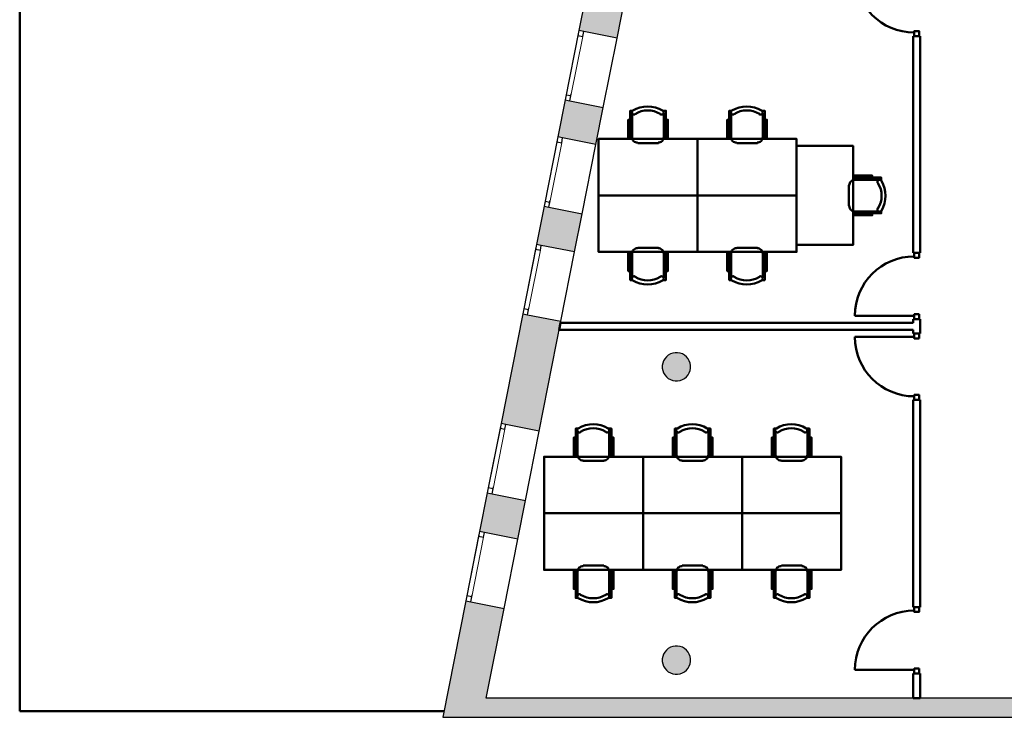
# Model space of a CAD drawing. Header units: metres. Extents: x -1 to 461, y -6 to 28.
# Tile 2 of 25: x 392 to 406, y 13 to 23. Entities that reach past the tile are written whole.
import ezdxf

# ---------------------------------------------------------------- set-up
doc = ezdxf.new("R2010")
doc.units = ezdxf.units.M
doc.linetypes.add('CONTINUA', pattern=[0])
doc.linetypes.add('PUNKT', pattern=[6.35, 0, -6.35])
for name, color, linetype, lineweight in [('3D P5 MURS', 7, 'CONTINUA', 25), ('3D P5 MURS NOUS', 7, 'CONTINUA', 25), ('3D P5 PILAR', 7, 'CONTINUA', 25), ('P5 ESCALA 2D', 7, 'CONTINUA', 25), ('P5 MOBLES', 7, 'CONTINUA', 25)]:
    doc.layers.add(name, color=color, linetype=linetype, lineweight=lineweight)

# ---------------------------------------------------------------- blocks, each defined once
blk = doc.blocks.new('_CLOSEDFILLED')
at = {"color": 0, "linetype": 'ByBlock', "lineweight": -2}
blk.add_solid([(-1, 0), (0, 0), (-1, 0)], dxfattribs=at)
blk = doc.blocks.new('OBJETO_COMPLEJO_46')
at = {"layer": 'P5 MOBLES', "color": 202, "linetype": 'CONTINUA', "lineweight": 50, "transparency": 33554687}
for p, q in [((400.359, 19.403), (400.359, 19.052)), ((400.731, 19.483), (400.439, 19.483)), ((400.807, 19.052), (400.807, 19.403)), ((400.333, 19.284), (400.359, 19.284)), ((400.837, 19.284), (400.807, 19.284))]:
    blk.add_line(p, q, dxfattribs=at)
blk.add_lwpolyline([(401.286, 20.224), (399.885, 20.224), (399.885, 19.424), (401.286, 19.424), (401.286, 20.224)], close=True, dxfattribs=at)
for points in [[(400.333, 19.153), (400.304, 19.153), (400.304, 19.416), (400.333, 19.416), (400.333, 19.026), (400.371, 19.026)], [(400.358, 19.4), (400.36, 19.415), (400.364, 19.43), (400.371, 19.443), (400.381, 19.455), (400.393, 19.465), (400.406, 19.472), (400.421, 19.476), (400.436, 19.478)], [(400.729, 19.478), (400.744, 19.476), (400.759, 19.472), (400.772, 19.465), (400.784, 19.455), (400.793, 19.443), (400.801, 19.43), (400.805, 19.415), (400.807, 19.4)], [(400.837, 19.153), (400.867, 19.153), (400.867, 19.416), (400.837, 19.416), (400.837, 19.026), (400.795, 19.026)], [(400.368, 19.022), (400.363, 19.026), (400.359, 19.031), (400.356, 19.036), (400.354, 19.042), (400.354, 19.048), (400.354, 19.054), (400.356, 19.06), (400.359, 19.066), (400.363, 19.071), (400.368, 19.075), (400.373, 19.077), (400.379, 19.079), (400.385, 19.08), (400.391, 19.08), (400.397, 19.078), (400.403, 19.075)], [(400.758, 19.075), (400.764, 19.078), (400.77, 19.08), (400.776, 19.08), (400.782, 19.079), (400.787, 19.077), (400.793, 19.075), (400.798, 19.071), (400.802, 19.066), (400.805, 19.06), (400.806, 19.054), (400.807, 19.048), (400.806, 19.042), (400.804, 19.036), (400.802, 19.031), (400.798, 19.026), (400.793, 19.022)]]:
    blk.add_lwpolyline(points, dxfattribs=at)
for centre, radius, start, end in [((400.58, 19.382), 0.417, 239.5542, 300.4262), ((400.58, 19.361), 0.34, 238.2351, 301.7419)]:
    blk.add_arc(centre, radius, start, end, dxfattribs=at)
blk = doc.blocks.new('OBJETO_COMPLEJO_47')
at = {"layer": 'P5 MOBLES', "color": 202, "linetype": 'CONTINUA', "lineweight": 50, "transparency": 33554687}
for p, q in [((401.76, 19.403), (401.76, 19.052)), ((402.132, 19.483), (401.84, 19.483)), ((402.209, 19.052), (402.209, 19.403)), ((401.735, 19.284), (401.76, 19.284)), ((402.238, 19.284), (402.209, 19.284))]:
    blk.add_line(p, q, dxfattribs=at)
blk.add_lwpolyline([(402.687, 20.224), (401.286, 20.224), (401.286, 19.424), (402.687, 19.424), (402.687, 20.224)], close=True, dxfattribs=at)
for points in [[(401.735, 19.153), (401.705, 19.153), (401.705, 19.416), (401.735, 19.416), (401.735, 19.026), (401.773, 19.026)], [(401.759, 19.4), (401.761, 19.415), (401.765, 19.43), (401.773, 19.443), (401.782, 19.455), (401.794, 19.465), (401.807, 19.472), (401.822, 19.476), (401.838, 19.478)], [(402.13, 19.478), (402.145, 19.476), (402.16, 19.472), (402.173, 19.465), (402.185, 19.455), (402.195, 19.443), (402.202, 19.43), (402.206, 19.415), (402.208, 19.4)], [(402.238, 19.153), (402.268, 19.153), (402.268, 19.416), (402.238, 19.416), (402.238, 19.026), (402.196, 19.026)], [(401.769, 19.022), (401.764, 19.026), (401.76, 19.031), (401.757, 19.036), (401.756, 19.042), (401.755, 19.048), (401.756, 19.054), (401.757, 19.06), (401.76, 19.066), (401.764, 19.071), (401.769, 19.075), (401.774, 19.077), (401.78, 19.079), (401.786, 19.08), (401.792, 19.08), (401.798, 19.078), (401.804, 19.075)], [(402.159, 19.075), (402.165, 19.078), (402.171, 19.08), (402.177, 19.08), (402.183, 19.079), (402.189, 19.077), (402.194, 19.075), (402.199, 19.071), (402.203, 19.066), (402.206, 19.06), (402.207, 19.054), (402.208, 19.048), (402.207, 19.042), (402.206, 19.036), (402.203, 19.031), (402.199, 19.026), (402.194, 19.022)]]:
    blk.add_lwpolyline(points, dxfattribs=at)
for centre, radius, start, end in [((401.982, 19.382), 0.417, 239.5542, 300.4262), ((401.982, 19.361), 0.34, 238.2351, 301.7419)]:
    blk.add_arc(centre, radius, start, end, dxfattribs=at)
blk = doc.blocks.new('OBJETO_COMPLEJO_48')
at = {"layer": 'P5 MOBLES', "color": 202, "linetype": 'CONTINUA', "lineweight": 50, "transparency": 33554687}
for p, q in [((400.359, 21.045), (400.359, 21.397)), ((400.807, 21.397), (400.807, 21.045)), ((400.333, 21.164), (400.359, 21.164)), ((400.837, 21.164), (400.807, 21.164)), ((400.731, 20.965), (400.439, 20.965))]:
    blk.add_line(p, q, dxfattribs=at)
for points in [[(400.333, 21.295), (400.304, 21.295), (400.304, 21.033), (400.333, 21.033), (400.333, 21.422), (400.371, 21.422)], [(400.368, 21.427), (400.363, 21.423), (400.359, 21.418), (400.356, 21.412), (400.354, 21.407), (400.354, 21.401), (400.354, 21.394), (400.356, 21.389), (400.359, 21.383), (400.363, 21.378), (400.368, 21.374), (400.373, 21.371), (400.379, 21.369), (400.385, 21.368), (400.391, 21.369), (400.397, 21.371), (400.403, 21.374)], [(400.758, 21.374), (400.764, 21.371), (400.77, 21.369), (400.776, 21.368), (400.782, 21.369), (400.787, 21.371), (400.793, 21.374), (400.798, 21.378), (400.802, 21.383), (400.805, 21.389), (400.806, 21.394), (400.807, 21.401), (400.806, 21.407), (400.804, 21.412), (400.802, 21.418), (400.798, 21.423), (400.793, 21.427)], [(400.837, 21.295), (400.867, 21.295), (400.867, 21.033), (400.837, 21.033), (400.837, 21.422), (400.795, 21.422)], [(400.358, 21.049), (400.36, 21.033), (400.364, 21.018), (400.371, 21.005), (400.381, 20.994), (400.393, 20.984), (400.406, 20.977), (400.421, 20.972), (400.436, 20.971)], [(400.729, 20.971), (400.744, 20.972), (400.759, 20.977), (400.772, 20.984), (400.784, 20.994), (400.793, 21.005), (400.801, 21.018), (400.805, 21.033), (400.807, 21.049)]]:
    blk.add_lwpolyline(points, dxfattribs=at)
blk.add_lwpolyline([(401.286, 20.224), (399.885, 20.224), (399.885, 21.024), (401.286, 21.024), (401.286, 20.224)], close=True, dxfattribs=at)
for centre, radius, start, end in [((400.58, 21.066), 0.417, 59.5738, 120.4458), ((400.58, 21.087), 0.34, 58.2581, 121.7649)]:
    blk.add_arc(centre, radius, start, end, dxfattribs=at)
blk = doc.blocks.new('OBJETO_COMPLEJO_49')
at = {"layer": 'P5 MOBLES', "color": 202, "linetype": 'CONTINUA', "lineweight": 50, "transparency": 33554687}
for p, q in [((401.76, 21.045), (401.76, 21.397)), ((402.209, 21.397), (402.209, 21.045)), ((401.735, 21.164), (401.76, 21.164)), ((402.238, 21.164), (402.209, 21.164)), ((402.132, 20.965), (401.84, 20.965))]:
    blk.add_line(p, q, dxfattribs=at)
for points in [[(401.735, 21.295), (401.705, 21.295), (401.705, 21.033), (401.735, 21.033), (401.735, 21.422), (401.773, 21.422)], [(401.769, 21.427), (401.764, 21.423), (401.76, 21.418), (401.757, 21.412), (401.756, 21.407), (401.755, 21.401), (401.756, 21.394), (401.757, 21.389), (401.76, 21.383), (401.764, 21.378), (401.769, 21.374), (401.774, 21.371), (401.78, 21.369), (401.786, 21.368), (401.792, 21.369), (401.798, 21.371), (401.804, 21.374)], [(402.159, 21.374), (402.165, 21.371), (402.171, 21.369), (402.177, 21.368), (402.183, 21.369), (402.189, 21.371), (402.194, 21.374), (402.199, 21.378), (402.203, 21.383), (402.206, 21.389), (402.207, 21.394), (402.208, 21.401), (402.207, 21.407), (402.206, 21.412), (402.203, 21.418), (402.199, 21.423), (402.194, 21.427)], [(402.238, 21.295), (402.268, 21.295), (402.268, 21.033), (402.238, 21.033), (402.238, 21.422), (402.196, 21.422)], [(401.759, 21.049), (401.761, 21.033), (401.765, 21.018), (401.773, 21.005), (401.782, 20.994), (401.794, 20.984), (401.807, 20.977), (401.822, 20.972), (401.838, 20.971)], [(402.13, 20.971), (402.145, 20.972), (402.16, 20.977), (402.173, 20.984), (402.185, 20.994), (402.195, 21.005), (402.202, 21.018), (402.206, 21.033), (402.208, 21.049)]]:
    blk.add_lwpolyline(points, dxfattribs=at)
blk.add_lwpolyline([(402.687, 20.224), (401.286, 20.224), (401.286, 21.024), (402.687, 21.024), (402.687, 20.224)], close=True, dxfattribs=at)
for centre, radius, start, end in [((401.982, 21.066), 0.417, 59.5738, 120.4458), ((401.982, 21.087), 0.34, 58.2581, 121.7649)]:
    blk.add_arc(centre, radius, start, end, dxfattribs=at)
blk = doc.blocks.new('OBJETO_COMPLEJO_50')
at = {"layer": 'P5 MOBLES', "color": 202, "linetype": 'CONTINUA', "lineweight": 50, "transparency": 33554687}
for p, q in [((403.428, 20.37), (403.428, 20.078)), ((403.86, 20.446), (403.508, 20.446)), ((403.627, 20.476), (403.627, 20.446)), ((403.508, 19.998), (403.86, 19.998)), ((403.627, 19.972), (403.627, 19.998))]:
    blk.add_line(p, q, dxfattribs=at)
blk.add_lwpolyline([(402.687, 20.925), (402.687, 19.524), (403.487, 19.524), (403.487, 20.925), (402.687, 20.925)], close=True, dxfattribs=at)
for points in [[(403.758, 20.476), (403.758, 20.506), (403.496, 20.506), (403.496, 20.476), (403.885, 20.476), (403.885, 20.434)], [(403.433, 20.368), (403.435, 20.383), (403.439, 20.398), (403.447, 20.411), (403.456, 20.423), (403.468, 20.432), (403.481, 20.44), (403.496, 20.444), (403.512, 20.446)], [(403.836, 20.397), (403.833, 20.403), (403.832, 20.409), (403.831, 20.415), (403.832, 20.421), (403.834, 20.426), (403.837, 20.432), (403.841, 20.437), (403.846, 20.441), (403.851, 20.444), (403.857, 20.445), (403.863, 20.446), (403.869, 20.445), (403.875, 20.443), (403.88, 20.441), (403.885, 20.437), (403.889, 20.432)], [(403.512, 19.997), (403.496, 19.999), (403.481, 20.003), (403.468, 20.01), (403.456, 20.02), (403.447, 20.032), (403.439, 20.045), (403.435, 20.06), (403.433, 20.075)], [(403.758, 19.972), (403.758, 19.943), (403.496, 19.943), (403.496, 19.972), (403.885, 19.972), (403.885, 20.01)], [(403.889, 20.007), (403.885, 20.002), (403.88, 19.998), (403.875, 19.995), (403.869, 19.994), (403.863, 19.993), (403.857, 19.993), (403.851, 19.995), (403.846, 19.998), (403.841, 20.002), (403.837, 20.007), (403.834, 20.012), (403.832, 20.018), (403.831, 20.024), (403.832, 20.03), (403.833, 20.036), (403.836, 20.042)]]:
    blk.add_lwpolyline(points, dxfattribs=at)
for centre, radius, start, end in [((403.55, 20.219), 0.34, 328.2351, 31.7419), ((403.529, 20.219), 0.417, 329.5542, 30.4262)]:
    blk.add_arc(centre, radius, start, end, dxfattribs=at)
blk = doc.blocks.new('OBJETO_COMPLEJO_51')
at = {"layer": 'P5 MOBLES', "color": 202, "linetype": 'CONTINUA', "lineweight": 50, "transparency": 33554687}
for p, q in [((401.362, 14.986), (401.07, 14.986)), ((400.965, 14.787), (400.99, 14.787)), ((400.99, 14.906), (400.99, 14.554)), ((401.439, 14.554), (401.439, 14.906)), ((401.468, 14.787), (401.439, 14.787))]:
    blk.add_line(p, q, dxfattribs=at)
blk.add_lwpolyline([(401.917, 15.727), (400.516, 15.727), (400.516, 14.927), (401.917, 14.927), (401.917, 15.727)], close=True, dxfattribs=at)
for points in [[(400.965, 14.656), (400.935, 14.656), (400.935, 14.918), (400.965, 14.918), (400.965, 14.529), (401.003, 14.529)], [(400.989, 14.902), (400.991, 14.918), (400.995, 14.933), (401.003, 14.946), (401.012, 14.958), (401.024, 14.967), (401.037, 14.974), (401.052, 14.979), (401.068, 14.98)], [(401.36, 14.98), (401.375, 14.979), (401.39, 14.974), (401.403, 14.967), (401.415, 14.958), (401.425, 14.946), (401.432, 14.933), (401.436, 14.918), (401.438, 14.902)], [(401.468, 14.656), (401.498, 14.656), (401.498, 14.918), (401.468, 14.918), (401.468, 14.529), (401.426, 14.529)], [(400.999, 14.524), (400.994, 14.529), (400.99, 14.533), (400.987, 14.539), (400.986, 14.545), (400.985, 14.551), (400.986, 14.557), (400.987, 14.563), (400.99, 14.568), (400.994, 14.573), (400.999, 14.577), (401.004, 14.58), (401.01, 14.582), (401.016, 14.583), (401.022, 14.582), (401.028, 14.58), (401.034, 14.578)], [(401.389, 14.578), (401.395, 14.58), (401.401, 14.582), (401.407, 14.583), (401.413, 14.582), (401.419, 14.58), (401.424, 14.577), (401.429, 14.573), (401.433, 14.568), (401.436, 14.563), (401.437, 14.557), (401.438, 14.551), (401.437, 14.545), (401.436, 14.539), (401.433, 14.533), (401.429, 14.529), (401.424, 14.524)]]:
    blk.add_lwpolyline(points, dxfattribs=at)
for centre, radius, start, end in [((401.212, 14.885), 0.417, 239.5542, 300.4262), ((401.212, 14.864), 0.34, 238.2351, 301.7419)]:
    blk.add_arc(centre, radius, start, end, dxfattribs=at)
blk = doc.blocks.new('OBJETO_COMPLEJO_52')
at = {"layer": 'P5 MOBLES', "color": 202, "linetype": 'CONTINUA', "lineweight": 50, "transparency": 33554687}
for p, q in [((402.764, 14.986), (402.472, 14.986)), ((402.366, 14.787), (402.391, 14.787)), ((402.391, 14.906), (402.391, 14.554)), ((402.84, 14.554), (402.84, 14.906)), ((402.869, 14.787), (402.84, 14.787))]:
    blk.add_line(p, q, dxfattribs=at)
blk.add_lwpolyline([(403.318, 15.727), (401.917, 15.727), (401.917, 14.927), (403.318, 14.927), (403.318, 15.727)], close=True, dxfattribs=at)
for points in [[(402.366, 14.656), (402.336, 14.656), (402.336, 14.918), (402.366, 14.918), (402.366, 14.529), (402.404, 14.529)], [(402.39, 14.902), (402.392, 14.918), (402.397, 14.933), (402.404, 14.946), (402.413, 14.958), (402.425, 14.967), (402.438, 14.974), (402.453, 14.979), (402.469, 14.98)], [(402.761, 14.98), (402.777, 14.979), (402.791, 14.974), (402.805, 14.967), (402.816, 14.958), (402.826, 14.946), (402.833, 14.933), (402.838, 14.918), (402.839, 14.902)], [(402.869, 14.656), (402.899, 14.656), (402.899, 14.918), (402.869, 14.918), (402.869, 14.529), (402.827, 14.529)], [(402.4, 14.524), (402.395, 14.529), (402.391, 14.533), (402.389, 14.539), (402.387, 14.545), (402.386, 14.551), (402.387, 14.557), (402.388, 14.563), (402.391, 14.568), (402.395, 14.573), (402.4, 14.577), (402.406, 14.58), (402.411, 14.582), (402.417, 14.583), (402.423, 14.582), (402.429, 14.58), (402.435, 14.578)], [(402.79, 14.578), (402.796, 14.58), (402.802, 14.582), (402.808, 14.583), (402.814, 14.582), (402.82, 14.58), (402.825, 14.577), (402.83, 14.573), (402.834, 14.568), (402.837, 14.563), (402.839, 14.557), (402.839, 14.551), (402.839, 14.545), (402.837, 14.539), (402.834, 14.533), (402.83, 14.529), (402.825, 14.524)]]:
    blk.add_lwpolyline(points, dxfattribs=at)
for centre, radius, start, end in [((402.613, 14.885), 0.417, 239.5542, 300.4262), ((402.613, 14.864), 0.34, 238.2351, 301.7419)]:
    blk.add_arc(centre, radius, start, end, dxfattribs=at)
blk = doc.blocks.new('OBJETO_COMPLEJO_53')
at = {"layer": 'P5 MOBLES', "color": 202, "linetype": 'CONTINUA', "lineweight": 50, "transparency": 33554687}
for p, q in [((400.99, 16.548), (400.99, 16.899)), ((401.439, 16.899), (401.439, 16.548)), ((400.965, 16.667), (400.99, 16.667)), ((401.468, 16.667), (401.439, 16.667)), ((401.362, 16.468), (401.07, 16.468))]:
    blk.add_line(p, q, dxfattribs=at)
for points in [[(400.965, 16.798), (400.935, 16.798), (400.935, 16.535), (400.965, 16.535), (400.965, 16.925), (401.003, 16.925)], [(400.999, 16.929), (400.994, 16.925), (400.99, 16.92), (400.987, 16.915), (400.986, 16.909), (400.985, 16.903), (400.986, 16.897), (400.987, 16.891), (400.99, 16.885), (400.994, 16.88), (400.999, 16.877), (401.004, 16.874), (401.01, 16.872), (401.016, 16.871), (401.022, 16.872), (401.028, 16.873), (401.034, 16.876)], [(401.389, 16.876), (401.395, 16.873), (401.401, 16.872), (401.407, 16.871), (401.413, 16.872), (401.419, 16.874), (401.424, 16.877), (401.429, 16.88), (401.433, 16.885), (401.436, 16.891), (401.437, 16.897), (401.438, 16.903), (401.437, 16.909), (401.436, 16.915), (401.433, 16.92), (401.429, 16.925), (401.424, 16.929)], [(401.468, 16.798), (401.498, 16.798), (401.498, 16.535), (401.468, 16.535), (401.468, 16.925), (401.426, 16.925)], [(400.989, 16.551), (400.991, 16.536), (400.995, 16.521), (401.003, 16.508), (401.012, 16.496), (401.024, 16.487), (401.037, 16.479), (401.052, 16.475), (401.068, 16.473)], [(401.36, 16.473), (401.375, 16.475), (401.39, 16.479), (401.403, 16.487), (401.415, 16.496), (401.425, 16.508), (401.432, 16.521), (401.436, 16.536), (401.438, 16.551)]]:
    blk.add_lwpolyline(points, dxfattribs=at)
blk.add_lwpolyline([(401.917, 15.727), (400.516, 15.727), (400.516, 16.527), (401.917, 16.527), (401.917, 15.727)], close=True, dxfattribs=at)
for centre, radius, start, end in [((401.212, 16.569), 0.417, 59.5738, 120.4458), ((401.212, 16.59), 0.34, 58.2581, 121.7649)]:
    blk.add_arc(centre, radius, start, end, dxfattribs=at)
blk = doc.blocks.new('OBJETO_COMPLEJO_54')
at = {"layer": 'P5 MOBLES', "color": 202, "linetype": 'CONTINUA', "lineweight": 50, "transparency": 33554687}
for p, q in [((402.391, 16.548), (402.391, 16.899)), ((402.84, 16.899), (402.84, 16.548)), ((402.366, 16.667), (402.391, 16.667)), ((402.869, 16.667), (402.84, 16.667)), ((402.764, 16.468), (402.472, 16.468))]:
    blk.add_line(p, q, dxfattribs=at)
for points in [[(402.366, 16.798), (402.336, 16.798), (402.336, 16.535), (402.366, 16.535), (402.366, 16.925), (402.404, 16.925)], [(402.4, 16.929), (402.395, 16.925), (402.391, 16.92), (402.389, 16.915), (402.387, 16.909), (402.386, 16.903), (402.387, 16.897), (402.388, 16.891), (402.391, 16.885), (402.395, 16.88), (402.4, 16.877), (402.406, 16.874), (402.411, 16.872), (402.417, 16.871), (402.423, 16.872), (402.429, 16.873), (402.435, 16.876)], [(402.79, 16.876), (402.796, 16.873), (402.802, 16.872), (402.808, 16.871), (402.814, 16.872), (402.82, 16.874), (402.825, 16.877), (402.83, 16.88), (402.834, 16.885), (402.837, 16.891), (402.839, 16.897), (402.839, 16.903), (402.839, 16.909), (402.837, 16.915), (402.834, 16.92), (402.83, 16.925), (402.825, 16.929)], [(402.869, 16.798), (402.899, 16.798), (402.899, 16.535), (402.869, 16.535), (402.869, 16.925), (402.827, 16.925)], [(402.39, 16.551), (402.392, 16.536), (402.397, 16.521), (402.404, 16.508), (402.413, 16.496), (402.425, 16.487), (402.438, 16.479), (402.453, 16.475), (402.469, 16.473)], [(402.761, 16.473), (402.777, 16.475), (402.791, 16.479), (402.805, 16.487), (402.816, 16.496), (402.826, 16.508), (402.833, 16.521), (402.838, 16.536), (402.839, 16.551)]]:
    blk.add_lwpolyline(points, dxfattribs=at)
blk.add_lwpolyline([(403.318, 15.727), (401.917, 15.727), (401.917, 16.527), (403.318, 16.527), (403.318, 15.727)], close=True, dxfattribs=at)
for centre, radius, start, end in [((402.613, 16.569), 0.417, 59.5738, 120.4458), ((402.613, 16.59), 0.34, 58.2581, 121.7649)]:
    blk.add_arc(centre, radius, start, end, dxfattribs=at)
blk = doc.blocks.new('OBJETO_COMPLEJO_55')
at = {"layer": 'P5 MOBLES', "color": 202, "linetype": 'CONTINUA', "lineweight": 50, "transparency": 33554687}
for p, q in [((399.961, 14.986), (399.669, 14.986)), ((399.563, 14.787), (399.589, 14.787)), ((399.589, 14.906), (399.589, 14.554)), ((400.037, 14.554), (400.037, 14.906)), ((400.067, 14.787), (400.037, 14.787))]:
    blk.add_line(p, q, dxfattribs=at)
blk.add_lwpolyline([(400.516, 15.727), (399.115, 15.727), (399.115, 14.927), (400.516, 14.927), (400.516, 15.727)], close=True, dxfattribs=at)
for points in [[(399.563, 14.656), (399.534, 14.656), (399.534, 14.918), (399.563, 14.918), (399.563, 14.529), (399.601, 14.529)], [(399.588, 14.902), (399.59, 14.918), (399.594, 14.933), (399.601, 14.946), (399.611, 14.958), (399.623, 14.967), (399.636, 14.974), (399.651, 14.979), (399.666, 14.98)], [(399.958, 14.98), (399.974, 14.979), (399.989, 14.974), (400.002, 14.967), (400.014, 14.958), (400.023, 14.946), (400.031, 14.933), (400.035, 14.918), (400.037, 14.902)], [(400.067, 14.656), (400.097, 14.656), (400.097, 14.918), (400.067, 14.918), (400.067, 14.529), (400.025, 14.529)], [(399.598, 14.524), (399.593, 14.529), (399.589, 14.533), (399.586, 14.539), (399.584, 14.545), (399.584, 14.551), (399.584, 14.557), (399.586, 14.563), (399.589, 14.568), (399.593, 14.573), (399.598, 14.577), (399.603, 14.58), (399.609, 14.582), (399.615, 14.583), (399.621, 14.582), (399.627, 14.58), (399.633, 14.578)], [(399.988, 14.578), (399.994, 14.58), (400, 14.582), (400.006, 14.583), (400.012, 14.582), (400.017, 14.58), (400.023, 14.577), (400.028, 14.573), (400.032, 14.568), (400.035, 14.563), (400.036, 14.557), (400.037, 14.551), (400.036, 14.545), (400.034, 14.539), (400.032, 14.533), (400.028, 14.529), (400.023, 14.524)]]:
    blk.add_lwpolyline(points, dxfattribs=at)
for centre, radius, start, end in [((399.81, 14.885), 0.417, 239.5542, 300.4262), ((399.81, 14.864), 0.34, 238.2351, 301.7419)]:
    blk.add_arc(centre, radius, start, end, dxfattribs=at)
blk = doc.blocks.new('OBJETO_COMPLEJO_56')
at = {"layer": 'P5 MOBLES', "color": 202, "linetype": 'CONTINUA', "lineweight": 50, "transparency": 33554687}
for p, q in [((399.589, 16.548), (399.589, 16.899)), ((400.037, 16.899), (400.037, 16.548)), ((399.563, 16.667), (399.589, 16.667)), ((400.067, 16.667), (400.037, 16.667)), ((399.961, 16.468), (399.669, 16.468))]:
    blk.add_line(p, q, dxfattribs=at)
for points in [[(399.563, 16.798), (399.534, 16.798), (399.534, 16.535), (399.563, 16.535), (399.563, 16.925), (399.601, 16.925)], [(399.598, 16.929), (399.593, 16.925), (399.589, 16.92), (399.586, 16.915), (399.584, 16.909), (399.584, 16.903), (399.584, 16.897), (399.586, 16.891), (399.589, 16.885), (399.593, 16.88), (399.598, 16.877), (399.603, 16.874), (399.609, 16.872), (399.615, 16.871), (399.621, 16.872), (399.627, 16.873), (399.633, 16.876)], [(399.988, 16.876), (399.994, 16.873), (400, 16.872), (400.006, 16.871), (400.012, 16.872), (400.017, 16.874), (400.023, 16.877), (400.028, 16.88), (400.032, 16.885), (400.035, 16.891), (400.036, 16.897), (400.037, 16.903), (400.036, 16.909), (400.034, 16.915), (400.032, 16.92), (400.028, 16.925), (400.023, 16.929)], [(400.067, 16.798), (400.097, 16.798), (400.097, 16.535), (400.067, 16.535), (400.067, 16.925), (400.025, 16.925)], [(399.588, 16.551), (399.59, 16.536), (399.594, 16.521), (399.601, 16.508), (399.611, 16.496), (399.623, 16.487), (399.636, 16.479), (399.651, 16.475), (399.666, 16.473)], [(399.958, 16.473), (399.974, 16.475), (399.989, 16.479), (400.002, 16.487), (400.014, 16.496), (400.023, 16.508), (400.031, 16.521), (400.035, 16.536), (400.037, 16.551)]]:
    blk.add_lwpolyline(points, dxfattribs=at)
blk.add_lwpolyline([(400.516, 15.727), (399.115, 15.727), (399.115, 16.527), (400.516, 16.527), (400.516, 15.727)], close=True, dxfattribs=at)
for centre, radius, start, end in [((399.81, 16.569), 0.417, 59.5738, 120.4458), ((399.81, 16.59), 0.34, 58.2581, 121.7649)]:
    blk.add_arc(centre, radius, start, end, dxfattribs=at)

msp = doc.modelspace()

# ---------------------------------------------------------------- hatches: boundary and pattern name
at = {"layer": '3D P5 MURS', "linetype": 'CONTINUA', "lineweight": 18, "true_color": 0xa0a0a0, "transparency": 33554687}
for points in [[(399.606, 22.556), (400.146, 22.45), (400.457, 24.021), (399.917, 24.128)], [(399.847, 20.944), (399.951, 21.469), (399.412, 21.576), (399.308, 21.051)], [(399.007, 19.531), (399.546, 19.424), (399.653, 19.963), (399.113, 20.07)], [(399.044, 16.891), (399.352, 18.443), (398.812, 18.55), (398.505, 16.998)], [(398.202, 15.469), (398.741, 15.363), (398.85, 15.91), (398.31, 16.017)], [(398.008, 14.488), (397.681, 12.841), (398.242, 12.841), (398.547, 14.382)], [(398.242, 12.841), (423.658, 12.841), (423.714, 13.111), (398.295, 13.111)]]:
    msp.add_hatch(color=253, dxfattribs=at).paths.add_polyline_path(points)
at = {"layer": '3D P5 PILAR', "linetype": 'CONTINUA', "lineweight": 18, "transparency": 33554687}
for points in [[(401.004, 17.999), (400.97, 17.999), (400.935, 17.993), (400.902, 17.981), (400.872, 17.964), (400.845, 17.941), (400.823, 17.914), (400.805, 17.884), (400.793, 17.851), (400.787, 17.817), (400.787, 17.782), (400.793, 17.748), (400.805, 17.715), (400.823, 17.684), (400.845, 17.658), (400.872, 17.635), (400.902, 17.618), (400.935, 17.606), (400.97, 17.6), (401.004, 17.6), (401.039, 17.606), (401.072, 17.618), (401.102, 17.635), (401.129, 17.658), (401.151, 17.684), (401.169, 17.715), (401.181, 17.748), (401.187, 17.782), (401.187, 17.817), (401.181, 17.851), (401.169, 17.884), (401.151, 17.914), (401.129, 17.941), (401.102, 17.964), (401.072, 17.981), (401.039, 17.993)], [(401.004, 13.849), (400.97, 13.849), (400.935, 13.843), (400.902, 13.831), (400.872, 13.814), (400.845, 13.791), (400.823, 13.764), (400.805, 13.734), (400.793, 13.701), (400.787, 13.667), (400.787, 13.632), (400.793, 13.598), (400.805, 13.565), (400.823, 13.534), (400.845, 13.508), (400.872, 13.485), (400.902, 13.468), (400.935, 13.456), (400.97, 13.45), (401.004, 13.45), (401.039, 13.456), (401.072, 13.468), (401.102, 13.485), (401.129, 13.508), (401.151, 13.534), (401.169, 13.565), (401.181, 13.598), (401.187, 13.632), (401.187, 13.667), (401.181, 13.701), (401.169, 13.734), (401.151, 13.764), (401.129, 13.791), (401.102, 13.814), (401.072, 13.831), (401.039, 13.843)]]:
    msp.add_hatch(color=9, dxfattribs=at).paths.add_polyline_path(points)

# ---------------------------------------------------------------- linework, layer by layer
at = {"layer": '3D P5 MURS', "color": 7, "linetype": 'CONTINUA', "lineweight": 25, "transparency": 33554687}
for p, q in [((399.917, 24.128), (399.606, 22.556)), ((400.146, 22.45), (400.457, 24.021)), ((399.606, 22.556), (399.412, 21.576)), ((399.675, 22.543), (399.606, 22.556)), ((400.146, 22.45), (399.675, 22.543)), ((399.951, 21.469), (400.146, 22.45)), ((399.412, 21.576), (399.308, 21.051)), ((399.412, 21.576), (399.48, 21.562)), ((399.48, 21.562), (399.951, 21.469)), ((399.847, 20.944), (399.951, 21.469)), ((399.308, 21.051), (399.113, 20.07)), ((399.376, 21.038), (399.308, 21.051)), ((399.847, 20.944), (399.376, 21.038)), ((399.653, 19.963), (399.847, 20.944)), ((399.113, 20.07), (399.007, 19.531)), ((399.113, 20.07), (399.182, 20.057)), ((399.182, 20.057), (399.653, 19.963)), ((399.546, 19.424), (399.653, 19.963)), ((399.007, 19.531), (398.812, 18.55)), ((399.075, 19.517), (399.007, 19.531)), ((399.546, 19.424), (399.075, 19.517)), ((399.352, 18.443), (399.546, 19.424)), ((398.812, 18.55), (398.505, 16.998)), ((398.812, 18.55), (398.881, 18.536)), ((398.881, 18.536), (399.352, 18.443)), ((399.044, 16.891), (399.352, 18.443)), ((398.505, 16.998), (398.31, 16.017)), ((398.573, 16.984), (398.505, 16.998)), ((399.044, 16.891), (398.573, 16.984)), ((398.85, 15.91), (399.044, 16.891)), ((398.31, 16.017), (398.202, 15.469)), ((398.31, 16.017), (398.379, 16.003)), ((398.379, 16.003), (398.85, 15.91)), ((398.741, 15.363), (398.85, 15.91)), ((398.202, 15.469), (398.008, 14.488)), ((398.271, 15.456), (398.202, 15.469)), ((398.741, 15.363), (398.271, 15.456)), ((398.547, 14.382), (398.741, 15.363)), ((398.008, 14.488), (397.681, 12.841)), ((398.008, 14.488), (398.076, 14.475)), ((398.076, 14.475), (398.547, 14.382)), ((398.295, 13.111), (398.547, 14.382)), ((423.714, 13.111), (398.295, 13.111)), ((397.681, 12.841), (398.242, 12.841)), ((398.242, 12.841), (423.658, 12.841))]:
    msp.add_line(p, q, dxfattribs=at)
at = {"layer": '3D P5 MURS', "color": 7, "linetype": 'PUNKT', "lineweight": 25, "transparency": 33554687}
for p, q in [((399.606, 22.556), (399.412, 21.576)), ((399.48, 21.562), (399.675, 22.543)), ((399.675, 22.543), (399.606, 22.556)), ((399.412, 21.576), (399.48, 21.562)), ((399.308, 21.051), (399.113, 20.07)), ((399.376, 21.038), (399.308, 21.051)), ((399.182, 20.057), (399.376, 21.038)), ((399.113, 20.07), (399.182, 20.057)), ((399.007, 19.531), (398.812, 18.55)), ((398.881, 18.536), (399.075, 19.517)), ((399.075, 19.517), (399.007, 19.531)), ((398.812, 18.55), (398.881, 18.536)), ((398.505, 16.998), (398.31, 16.017)), ((398.379, 16.003), (398.573, 16.984)), ((398.573, 16.984), (398.505, 16.998)), ((398.31, 16.017), (398.379, 16.003)), ((398.202, 15.469), (398.008, 14.488)), ((398.271, 15.456), (398.202, 15.469)), ((398.076, 14.475), (398.271, 15.456)), ((398.008, 14.488), (398.076, 14.475))]:
    msp.add_line(p, q, dxfattribs=at)
at = {"layer": '3D P5 MURS', "color": 40, "linetype": 'CONTINUA', "lineweight": 18, "transparency": 33554687}
for points in [[(399.592, 22.488), (399.425, 21.644), (399.494, 21.631), (399.661, 22.474), (399.592, 22.488)], [(399.294, 20.983), (399.127, 20.139), (399.196, 20.125), (399.363, 20.969), (399.294, 20.983)], [(398.993, 19.462), (398.826, 18.619), (398.894, 18.605), (399.062, 19.449), (398.993, 19.462)], [(398.491, 16.929), (398.324, 16.085), (398.393, 16.072), (398.56, 16.915), (398.491, 16.929)], [(398.188, 15.401), (398.021, 14.557), (398.09, 14.544), (398.257, 15.387), (398.188, 15.401)]]:
    msp.add_lwpolyline(points, close=True, dxfattribs=at)
at = {"layer": '3D P5 MURS', "color": 7, "linetype": 'CONTINUA', "lineweight": 25, "transparency": 33554687}
for points in [[(399.606, 22.556), (399.592, 22.488), (399.661, 22.474), (399.675, 22.543), (399.606, 22.556)], [(399.425, 21.644), (399.412, 21.576), (399.48, 21.562), (399.494, 21.631), (399.425, 21.644)], [(399.308, 21.051), (399.294, 20.983), (399.363, 20.969), (399.376, 21.038), (399.308, 21.051)], [(399.127, 20.139), (399.113, 20.07), (399.182, 20.057), (399.196, 20.125), (399.127, 20.139)], [(399.007, 19.531), (398.993, 19.462), (399.062, 19.449), (399.075, 19.517), (399.007, 19.531)], [(398.826, 18.619), (398.812, 18.55), (398.881, 18.536), (398.894, 18.605), (398.826, 18.619)], [(398.505, 16.998), (398.491, 16.929), (398.56, 16.915), (398.573, 16.984), (398.505, 16.998)], [(398.324, 16.085), (398.31, 16.017), (398.379, 16.003), (398.393, 16.072), (398.324, 16.085)], [(398.202, 15.469), (398.188, 15.401), (398.257, 15.387), (398.271, 15.456), (398.202, 15.469)], [(398.021, 14.557), (398.008, 14.488), (398.076, 14.475), (398.09, 14.544), (398.021, 14.557)]]:
    msp.add_lwpolyline(points, close=True, dxfattribs=at)
at = {"layer": '3D P5 MURS NOUS', "color": 4, "linetype": 'CONTINUA', "lineweight": 50, "transparency": 33554687}
for p, q in [((404.337, 22.479), (404.437, 22.479)), ((404.337, 22.479), (404.337, 19.412)), ((404.437, 19.412), (404.437, 22.479)), ((404.437, 19.412), (404.337, 19.412)), ((399.347, 18.422), (399.328, 18.322)), ((404.337, 18.422), (399.347, 18.422)), ((404.352, 18.522), (403.512, 18.522)), ((404.337, 18.472), (404.437, 18.472)), ((404.337, 18.472), (404.337, 18.422)), ((404.437, 18.272), (404.437, 18.472)), ((399.328, 18.322), (404.337, 18.322)), ((404.337, 18.322), (404.337, 18.272)), ((404.437, 18.272), (404.337, 18.272)), ((404.352, 18.222), (403.512, 18.222)), ((404.337, 17.332), (404.437, 17.332)), ((404.337, 17.332), (404.337, 14.401)), ((404.437, 14.401), (404.437, 17.332)), ((404.437, 14.401), (404.337, 14.401)), ((404.352, 13.511), (403.512, 13.511)), ((404.337, 13.461), (404.437, 13.461)), ((404.337, 13.461), (404.337, 13.111)), ((404.437, 13.111), (404.437, 13.461)), ((404.337, 13.111), (404.437, 13.111))]:
    msp.add_line(p, q, dxfattribs=at)
for points in [[(404.422, 22.479), (404.422, 22.549), (404.352, 22.549), (404.352, 22.479), (404.422, 22.479)], [(404.422, 19.412), (404.422, 19.342), (404.352, 19.342), (404.352, 19.412), (404.422, 19.412)], [(404.422, 18.542), (404.422, 18.472), (404.352, 18.472), (404.352, 18.542), (404.422, 18.542)], [(404.422, 18.202), (404.422, 18.272), (404.352, 18.272), (404.352, 18.202), (404.422, 18.202)], [(404.422, 17.332), (404.422, 17.402), (404.352, 17.402), (404.352, 17.332), (404.422, 17.332)], [(404.422, 14.401), (404.422, 14.331), (404.352, 14.331), (404.352, 14.401), (404.422, 14.401)], [(404.422, 13.531), (404.422, 13.461), (404.352, 13.461), (404.352, 13.531), (404.422, 13.531)]]:
    msp.add_lwpolyline(points, close=True, dxfattribs=at)
for centre, start, end in [((404.352, 23.369), 180, 270), ((404.352, 18.522), 90, 180), ((404.352, 18.222), 180, 270), ((404.352, 13.511), 90, 180)]:
    msp.add_arc(centre, 0.84, start, end, dxfattribs=at)
at = {"layer": '3D P5 PILAR', "color": 7, "linetype": 'CONTINUA', "lineweight": 25, "transparency": 33554687}
for p, q in [((400.902, 17.981), (400.872, 17.964)), ((400.935, 17.993), (400.902, 17.981)), ((400.97, 17.999), (400.935, 17.993)), ((401.004, 17.999), (400.97, 17.999)), ((401.039, 17.993), (401.004, 17.999)), ((401.072, 17.981), (401.039, 17.993)), ((401.102, 17.964), (401.072, 17.981)), ((400.793, 17.851), (400.787, 17.817)), ((400.805, 17.884), (400.793, 17.851)), ((400.823, 17.914), (400.805, 17.884)), ((400.845, 17.941), (400.823, 17.914)), ((400.872, 17.964), (400.845, 17.941)), ((401.129, 17.941), (401.102, 17.964)), ((401.151, 17.914), (401.129, 17.941)), ((401.169, 17.884), (401.151, 17.914)), ((401.181, 17.851), (401.169, 17.884)), ((401.187, 17.817), (401.181, 17.851)), ((400.787, 17.817), (400.787, 17.782)), ((400.787, 17.782), (400.793, 17.748)), ((400.793, 17.748), (400.805, 17.715)), ((400.805, 17.715), (400.823, 17.684)), ((401.151, 17.684), (401.169, 17.715)), ((401.169, 17.715), (401.181, 17.748)), ((401.181, 17.748), (401.187, 17.782)), ((401.187, 17.782), (401.187, 17.817)), ((400.823, 17.684), (400.845, 17.658)), ((400.845, 17.658), (400.872, 17.635)), ((400.872, 17.635), (400.902, 17.618)), ((400.902, 17.618), (400.935, 17.606)), ((400.935, 17.606), (400.97, 17.6)), ((400.97, 17.6), (401.004, 17.6)), ((401.004, 17.6), (401.039, 17.606)), ((401.039, 17.606), (401.072, 17.618)), ((401.072, 17.618), (401.102, 17.635)), ((401.102, 17.635), (401.129, 17.658)), ((401.129, 17.658), (401.151, 17.684)), ((400.872, 13.814), (400.845, 13.791)), ((400.902, 13.831), (400.872, 13.814)), ((400.935, 13.843), (400.902, 13.831)), ((400.97, 13.849), (400.935, 13.843)), ((401.004, 13.849), (400.97, 13.849)), ((401.039, 13.843), (401.004, 13.849)), ((401.072, 13.831), (401.039, 13.843)), ((401.102, 13.814), (401.072, 13.831)), ((401.129, 13.791), (401.102, 13.814)), ((400.793, 13.701), (400.787, 13.667)), ((400.787, 13.667), (400.787, 13.632)), ((400.805, 13.734), (400.793, 13.701)), ((400.823, 13.764), (400.805, 13.734)), ((400.845, 13.791), (400.823, 13.764)), ((401.151, 13.764), (401.129, 13.791)), ((401.169, 13.734), (401.151, 13.764)), ((401.181, 13.701), (401.169, 13.734)), ((401.187, 13.667), (401.181, 13.701)), ((401.187, 13.632), (401.187, 13.667)), ((400.787, 13.632), (400.793, 13.598)), ((400.793, 13.598), (400.805, 13.565)), ((400.805, 13.565), (400.823, 13.534)), ((400.823, 13.534), (400.845, 13.508)), ((401.129, 13.508), (401.151, 13.534)), ((401.151, 13.534), (401.169, 13.565)), ((401.169, 13.565), (401.181, 13.598)), ((401.181, 13.598), (401.187, 13.632)), ((400.845, 13.508), (400.872, 13.485)), ((400.872, 13.485), (400.902, 13.468)), ((400.902, 13.468), (400.935, 13.456)), ((400.935, 13.456), (400.97, 13.45)), ((400.97, 13.45), (401.004, 13.45)), ((401.004, 13.45), (401.039, 13.456)), ((401.039, 13.456), (401.072, 13.468)), ((401.072, 13.468), (401.102, 13.485)), ((401.102, 13.485), (401.129, 13.508))]:
    msp.add_line(p, q, dxfattribs=at)
at = {"layer": 'P5 ESCALA 2D', "color": 202, "lineweight": 50, "transparency": 33554687}
for p, q in [((391.693, 28.228), (391.693, 12.929)), ((391.693, 12.929), (397.699, 12.929))]:
    msp.add_line(p, q, dxfattribs=at)

# ---------------------------------------------------------------- block references
at = {"layer": '3D P5 PILAR', "color": 7, "linetype": 'CONTINUA', "lineweight": 25, "transparency": 33554687, "xscale": 0.0002666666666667, "yscale": 0.0002666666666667, "zscale": 0.0002666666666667}
for p in [(400.987, 17.799), (400.987, 13.649)]:
    msp.add_blockref('_CLOSEDFILLED', p, dxfattribs=at)
at = {"layer": 'P5 MOBLES', "color": 202, "linetype": 'CONTINUA', "lineweight": 50, "transparency": 33554687}
for name in ['OBJETO_COMPLEJO_48', 'OBJETO_COMPLEJO_49', 'OBJETO_COMPLEJO_50', 'OBJETO_COMPLEJO_46', 'OBJETO_COMPLEJO_47', 'OBJETO_COMPLEJO_56', 'OBJETO_COMPLEJO_53', 'OBJETO_COMPLEJO_54', 'OBJETO_COMPLEJO_55', 'OBJETO_COMPLEJO_51', 'OBJETO_COMPLEJO_52']:
    msp.add_blockref(name, (0, 0), dxfattribs=at)

doc.saveas('drawing.dxf')
